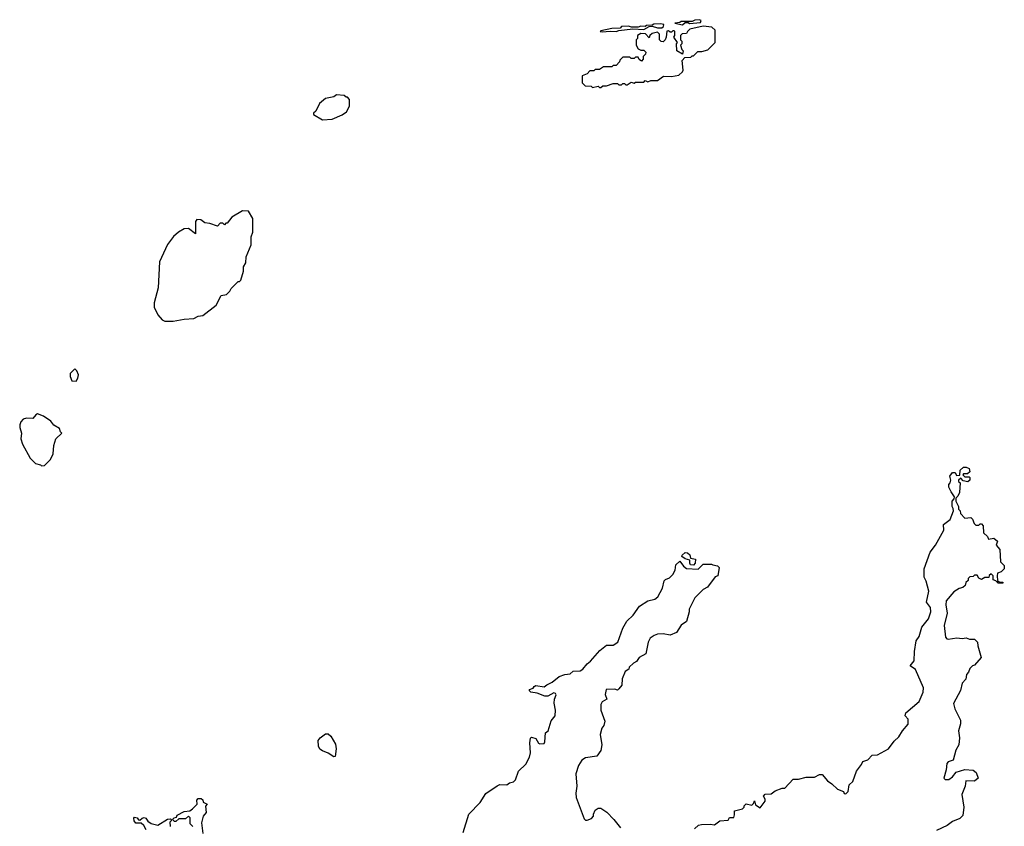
# Model space of a CAD drawing. Extents: x 2494159 to 2685562, y 773219 to 915170.
# Tile 96 of 201: x 2624256 to 2631370, y 827456 to 833280. Entities that reach past the tile are written whole.
import ezdxf

# ---------------------------------------------------------------- set-up
doc = ezdxf.new("R2010")
doc.units = 0

msp = doc.modelspace()

# ---------------------------------------------------------------- linework, layer by layer
at = {"layer": '0CON10XD'}
for points in [[(2628465, 833192.5), (2628522.5, 833197.5), (2628565, 833193.8), (2628585, 833202.5), (2628685, 833213.8), (2628765, 833210), (2628805, 833230), (2628825, 833232.5), (2628865, 833222.5), (2628895, 833222.5), (2628908.3, 833231.7), (2628910, 833245), (2628885, 833250), (2628837, 833247), (2628825, 833240), (2628785, 833237.5), (2628775, 833230), (2628745, 833232.5), (2628725, 833226.7), (2628676.4, 833226.4), (2628655, 833233.3), (2628605, 833230), (2628595, 833220), (2628535, 833216.7), (2628455, 833200), (2628450, 833195), (2628465, 833192.5)], [(2629045, 833242.5), (2629065, 833260), (2629085, 833260), (2629095, 833252.5), (2629175, 833260), (2629180, 833275), (2629165, 833280), (2629135, 833276.7), (2629115, 833267.5), (2629035, 833267.5), (2629025, 833260), (2628990, 833255), (2629045, 833242.5)], [(2628455, 832790), (2628468.3, 832801.7), (2628495, 832802.5), (2628545, 832820), (2628575, 832820), (2628585, 832810), (2628605, 832810), (2628615, 832820), (2628625, 832820), (2628635, 832810), (2628645, 832810), (2628675, 832830), (2628695, 832822.5), (2628705, 832830), (2628765, 832830), (2628775, 832840), (2628795, 832832.5), (2628815, 832840), (2628865, 832840), (2628908.3, 832871.7), (2628965, 832870), (2629019.5, 832880.5), (2629045, 832902.5), (2629050, 832915), (2629042.5, 832985), (2629061.7, 833008.3), (2629105, 833010), (2629115, 833020), (2629125, 833020), (2629155, 833050), (2629185, 833050), (2629227, 833063), (2629280, 833115), (2629280, 833205), (2629256.4, 833226.4), (2629195, 833232.5), (2629098.3, 833211.7), (2629080, 833195), (2629075, 833180), (2629041.7, 833178.3), (2629030, 833165), (2629030, 833135), (2629040, 833125), (2629040, 833105), (2629030, 833095), (2629040, 833065), (2629050, 833055), (2629045, 833030), (2629003.3, 833055), (2629002.5, 833105), (2629010, 833115), (2628983, 833153), (2628990, 833165), (2628990, 833195), (2628985, 833200), (2628975, 833200), (2628965, 833190), (2628955, 833190), (2628945, 833200), (2628931.7, 833198.3), (2628927, 833153), (2628920, 833135), (2628905, 833120), (2628891.7, 833121.7), (2628880, 833135), (2628880, 833175), (2628865, 833190), (2628825, 833180), (2628810, 833165), (2628805, 833150), (2628777, 833177), (2628745, 833180), (2628720, 833165), (2628720, 833145), (2628710, 833135), (2628710, 833095), (2628725, 833070), (2628745, 833060), (2628765, 833060), (2628780, 833045), (2628778.3, 833031.7), (2628760, 833015), (2628760, 832995), (2628748.3, 832981.7), (2628731.7, 832991.7), (2628725, 833010), (2628705, 833010), (2628695, 833000), (2628675, 833000), (2628665, 833010), (2628615, 833010), (2628591.7, 832988.3), (2628590, 832975), (2628565, 832950), (2628545, 832950), (2628535, 832940), (2628475, 832940), (2628445, 832920), (2628415, 832920), (2628405, 832910), (2628375, 832910), (2628355, 832890), (2628320, 832875), (2628320, 832825), (2628341.7, 832801.7), (2628385, 832800), (2628395, 832790), (2628435, 832800), (2628445, 832790), (2628455, 832790)], [(2626445, 832557.5), (2626515, 832562.5), (2626587, 832593), (2626617.5, 832615), (2626640, 832655), (2626640, 832705), (2626625, 832720), (2626615, 832720), (2626601.7, 832731.7), (2626545, 832737.5), (2626525, 832722.5), (2626465, 832710), (2626422.5, 832675), (2626395, 832620), (2626380, 832605), (2626380, 832595), (2626445, 832557.5)], [(2625365, 831102.5), (2625445, 831117.5), (2625515, 831122.5), (2625545, 831140), (2625580, 831145), (2625675, 831220), (2625711.7, 831288.3), (2625750, 831295), (2625775, 831320), (2625785, 831340), (2625835, 831390), (2625845, 831390), (2625855, 831400), (2625872.5, 831465), (2625872.5, 831495), (2625890, 831525), (2625893, 831567), (2625927.5, 831655), (2625928.3, 831711.7), (2625940, 831745), (2625940, 831845), (2625908.3, 831898.3), (2625865, 831900), (2625790, 831855), (2625755, 831810), (2625745, 831810), (2625735, 831800), (2625725, 831810), (2625705, 831810), (2625685, 831790), (2625629.3, 831809.3), (2625595, 831812.5), (2625565, 831836.2), (2625535, 831836.7), (2625526.4, 831823.6), (2625526.7, 831733.3), (2625475, 831773.3), (2625445, 831770), (2625404, 831746), (2625367.5, 831715), (2625324.2, 831655.8), (2625267, 831533), (2625257.5, 831345), (2625227.5, 831235), (2625227.5, 831205), (2625255, 831150), (2625285, 831112.5), (2625305, 831102.5), (2625365, 831102.5)], [(2624665, 830670), (2624677, 830693), (2624680, 830715), (2624670, 830745), (2624655, 830760), (2624620, 830725), (2624620, 830705), (2624633.6, 830673.6), (2624665, 830670)], [(2624415, 830060), (2624435, 830062.5), (2624480, 830105), (2624497.5, 830145), (2624502.5, 830205), (2624516.7, 830255), (2624560, 830295), (2624550, 830305), (2624545, 830327.5), (2624502, 830352), (2624482.3, 830382.3), (2624427.7, 830417.7), (2624385, 830433.8), (2624371.7, 830428.3), (2624350, 830400), (2624305, 830403.3), (2624282.5, 830395), (2624264.2, 830375.8), (2624256.2, 830355), (2624256.2, 830335), (2624270, 830295), (2624263.9, 830253.9), (2624276.4, 830216.4), (2624332.5, 830115), (2624370, 830075), (2624407, 830067), (2624415, 830060)], [(2629131.7, 827438.3), (2629160, 827465), (2629181.7, 827468.3), (2629245, 827472.5), (2629275, 827467.5), (2629315, 827496.7), (2629375, 827500), (2629385, 827520), (2629415, 827520), (2629421.7, 827538.3), (2629421.7, 827568.3), (2629478.3, 827581.7), (2629490, 827595), (2629490, 827605), (2629505, 827617.5), (2629545, 827610), (2629558.3, 827621.7), (2629565, 827640), (2629571.7, 827611.7), (2629605, 827590), (2629641.7, 827638.3), (2629641.7, 827651.7), (2629630, 827675), (2629641.7, 827688.3), (2629685, 827690), (2629715, 827713.3), (2629765, 827732.5), (2629785, 827732.5), (2629845, 827796.7), (2629883, 827797), (2629939.3, 827810.7), (2629998.3, 827811.7), (2630035, 827830), (2630055, 827830), (2630092.5, 827785), (2630125, 827763.8), (2630165, 827723.3), (2630207, 827707), (2630213.6, 827693.6), (2630225, 827690), (2630241.7, 827708.3), (2630250, 827755), (2630275, 827780), (2630303.3, 827855), (2630338.3, 827901.7), (2630347.5, 827925), (2630383.6, 827936.4), (2630415, 827968.8), (2630455, 827971.2), (2630534.2, 828015.8), (2630575, 828070), (2630608.8, 828101.2), (2630635, 828146.7), (2630675.9, 828194.1), (2630675, 828230), (2630653.3, 828255), (2630657.5, 828275), (2630755, 828356.7), (2630784.2, 828425), (2630787.1, 828455), (2630727.8, 828587.8), (2630690, 828615), (2630719.3, 828650.7), (2630721.2, 828718.8), (2630732.5, 828795), (2630755, 828826.7), (2630774.2, 828895), (2630822, 828955), (2630838.8, 829005), (2630835.9, 829035.9), (2630807.5, 829075), (2630823.6, 829153.6), (2630806.2, 829225), (2630791.2, 829255), (2630791.2, 829315), (2630834.3, 829435.7), (2630873.6, 829486.4), (2630932.5, 829595), (2630930, 829635), (2630978.3, 829671.7), (2631002.5, 829735), (2631001.7, 829751.7), (2630993.3, 829765), (2630992.5, 829805), (2631008.3, 829821.7), (2631010, 829835), (2630985, 829870), (2630970, 829905), (2630970, 829925), (2630980, 829935), (2630982.5, 829955), (2630977.5, 829985), (2630995, 830010), (2631015, 830010), (2631025, 829990), (2631048.3, 829991.7), (2631051.7, 830028.3), (2631075, 830050), (2631095, 830050), (2631115, 830040), (2631120, 830015), (2631105, 830000), (2631075, 830000), (2631070, 829995), (2631085, 829980), (2631115, 829980), (2631120, 829975), (2631120, 829955), (2631107, 829943), (2631071.7, 829951.7), (2631055, 829970), (2631040, 829955), (2631040, 829945), (2631050, 829935), (2631047, 829867), (2631035, 829840), (2631020, 829825), (2631020, 829805), (2631040, 829765), (2631040, 829745), (2631050, 829735), (2631052.5, 829715), (2631085, 829680), (2631127, 829687), (2631140, 829675), (2631151.7, 829641.7), (2631165, 829630), (2631185, 829630), (2631195, 829640), (2631205, 829640), (2631217.5, 829625), (2631220, 829575), (2631248.3, 829548.3), (2631255, 829530), (2631295, 829537.5), (2631320, 829515), (2631310, 829485), (2631337.5, 829455), (2631342.5, 829365), (2631368.3, 829338.3), (2631370, 829315), (2631347, 829293), (2631320, 829285), (2631317.5, 829265), (2631321.7, 829231.7), (2631335, 829220), (2631358.3, 829218.3), (2631358.3, 829211.7), (2631325, 829212.5), (2631308.3, 829228.3), (2631290, 829235), (2631290, 829265), (2631275, 829280), (2631261.7, 829268.3), (2631258.3, 829251.7), (2631228.3, 829251.7), (2631205, 829237.5), (2631187, 829247), (2631175, 829270), (2631155, 829270), (2631145, 829260), (2631121.7, 829258.3), (2631110, 829245), (2631108.3, 829231.7), (2631093, 829217), (2631087.5, 829195), (2631070.7, 829179.3), (2631045, 829172.5), (2631005, 829150), (2630950.6, 829085), (2630946.7, 829055), (2630956.2, 828995), (2630935.6, 828905), (2630945, 828822.5), (2630955, 828810), (2630965, 828807.5), (2631026.4, 828816.4), (2631065, 828812.5), (2631095, 828817.5), (2631118.3, 828808.3), (2631155, 828807.5), (2631177.5, 828785), (2631178.3, 828758.3), (2631202.5, 828675), (2631155, 828620), (2631140, 828615), (2631120, 828595), (2631110.7, 828569.3), (2631096.7, 828553.3), (2631091.7, 828518.3), (2631065, 828490), (2631053.9, 828436.1), (2631003.6, 828343.6), (2631012.5, 828305), (2631053, 828223), (2631053.3, 828195), (2631040, 828145), (2631046.7, 828095), (2631041.2, 828045), (2631020, 828005), (2631000, 827935), (2630965, 827922.5), (2630955, 827910), (2630950, 827865), (2630932.5, 827805), (2630943.6, 827793.6), (2630970, 827795), (2630996.4, 827813.6), (2631021.7, 827848.3), (2631085, 827867.5), (2631145, 827862.5), (2631167.5, 827845), (2631180, 827805), (2631155, 827782.5), (2631092.5, 827785), (2631087.5, 827745), (2631062.5, 827685), (2631077.5, 827595), (2631070, 827535), (2631048.3, 827511.7), (2630995, 827490), (2630957, 827463), (2630880, 827425)], [(2629125, 829342.5), (2629103.3, 829343.3), (2629097.5, 829355), (2629098.3, 829378.3), (2629065, 829387.5), (2629040, 829405), (2629042.5, 829415), (2629065, 829432.5), (2629081.7, 829431.7), (2629097, 829417), (2629101.7, 829391.7), (2629140, 829385), (2629137.5, 829355), (2629125, 829342.5)], [(2627459.2, 827410.8), (2627502, 827545), (2627582.2, 827627.8), (2627625, 827692), (2627705, 827748.8), (2627725, 827757.5), (2627775, 827756.7), (2627795, 827770), (2627825, 827777.5), (2627838.3, 827791.7), (2627860, 827855), (2627913.3, 827905), (2627940, 827955), (2627945.8, 827985.8), (2627941.2, 828058.8), (2627947.5, 828092.5), (2627955, 828100), (2627985, 828090), (2628005, 828057.5), (2628015, 828051.2), (2628045, 828053.3), (2628051.2, 828065), (2628055, 828130), (2628073.6, 828146.4), (2628095, 828217.5), (2628125.8, 828255), (2628128.1, 828295), (2628118.6, 828345), (2628120.8, 828375), (2628133.3, 828405), (2628127.5, 828415), (2628115, 828418.8), (2628072.5, 828395), (2628050, 828395), (2627995, 828417.5), (2627950, 828425), (2627940, 828435), (2627940, 828445), (2627967, 828453), (2627973.6, 828466.4), (2627985, 828472.5), (2628045, 828462.5), (2628065, 828478.8), (2628104.1, 828495.9), (2628155, 828538), (2628195, 828552), (2628234, 828556), (2628255, 828576.2), (2628305, 828579.2), (2628325, 828592), (2628355, 828630), (2628380.9, 828649.1), (2628447.1, 828725), (2628495, 828764.3), (2628545, 828764.2), (2628576.7, 828785), (2628613.2, 828886.8), (2628642.7, 828937.3), (2628689.1, 828980.9), (2628735, 829045.8), (2628795, 829083.8), (2628845, 829096.7), (2628866.4, 829113.6), (2628900, 829175), (2628911.7, 829228.3), (2628921.7, 829238.3), (2628950.7, 829249.3), (2628976.1, 829273.9), (2628991.2, 829305), (2628997.5, 829345), (2629025, 829370), (2629052.5, 829335), (2629075, 829317.5), (2629157, 829313), (2629195, 829350), (2629255, 829350), (2629263, 829343), (2629297, 829337), (2629310, 829325), (2629300, 829265), (2629281.7, 829258.3), (2629226.4, 829183.6), (2629193.6, 829166.4), (2629133.3, 829105), (2629092.5, 829025), (2629092.5, 829005), (2629073.3, 828935), (2629035, 828907.5), (2629002.5, 828855), (2628955, 828837.5), (2628905, 828846.7), (2628865, 828842.5), (2628840, 828835), (2628812.5, 828815), (2628797.5, 828785), (2628779.3, 828700.7), (2628732.5, 828675), (2628713, 828647), (2628690, 828635), (2628660, 828605), (2628658.3, 828591.7), (2628630, 828575), (2628608.3, 828521.7), (2628606.7, 828475), (2628585, 828450), (2628575, 828440), (2628556.7, 828446.7), (2628492.5, 828445), (2628487, 828407), (2628497.5, 828375), (2628464.3, 828355.7), (2628454.2, 828335), (2628453.8, 828295), (2628483.8, 828215), (2628476, 828185), (2628462, 828165), (2628451.2, 828118.8), (2628461.2, 828045), (2628455, 828002.5), (2628425, 827963.3), (2628345, 827951.2), (2628318.8, 827935), (2628294.4, 827895), (2628274.3, 827835), (2628280.8, 827745), (2628274, 827695), (2628276.7, 827665), (2628335, 827510), (2628345, 827500), (2628355, 827500), (2628387, 827513), (2628401.7, 827528.3), (2628402.5, 827545), (2628415, 827572.5), (2628435, 827586.7), (2628455, 827586.7), (2628497.7, 827557.7), (2628548.8, 827505), (2628596, 827445)], [(2626525, 827957.5), (2626485, 827983.3), (2626445, 828000), (2626425, 828013.3), (2626414.2, 828034.2), (2626413.9, 828076.1), (2626427.5, 828095), (2626465, 828123.3), (2626485, 828123.3), (2626505, 828107.5), (2626539.1, 828049.1), (2626543.9, 828016.1), (2626535, 827960), (2626525, 827957.5)], [(2625506.7, 827455), (2625487.5, 827475), (2625488.3, 827518.3), (2625475, 827530), (2625455, 827510), (2625405, 827510), (2625385, 827490), (2625375, 827490), (2625360, 827505), (2625371.7, 827518.3), (2625388.3, 827521.7), (2625393, 827537), (2625445, 827562.5), (2625485, 827567.5), (2625505, 827582.5), (2625537.5, 827615), (2625536.7, 827645), (2625545, 827657.5), (2625567, 827657), (2625578.3, 827648.3), (2625581.7, 827631.7), (2625610, 827615), (2625598.3, 827601.7), (2625602.5, 827555), (2625581.2, 827528.8), (2625569.3, 827480.7), (2625578.8, 827405)], [(2625170.7, 827430.7), (2625153, 827463), (2625135, 827480), (2625095, 827480), (2625083.3, 827495), (2625080, 827515), (2625085, 827522.5), (2625105, 827517.5), (2625113.6, 827503.6), (2625125, 827500), (2625140, 827515), (2625155, 827520), (2625167.5, 827515), (2625182.3, 827492.3), (2625205, 827477.5), (2625255, 827463.3), (2625325, 827507.5), (2625345, 827510), (2625350, 827505), (2625350, 827495), (2625340, 827485), (2625342.5, 827455)]]:
    msp.add_lwpolyline(points, dxfattribs=at)

doc.saveas('drawing.dxf')
